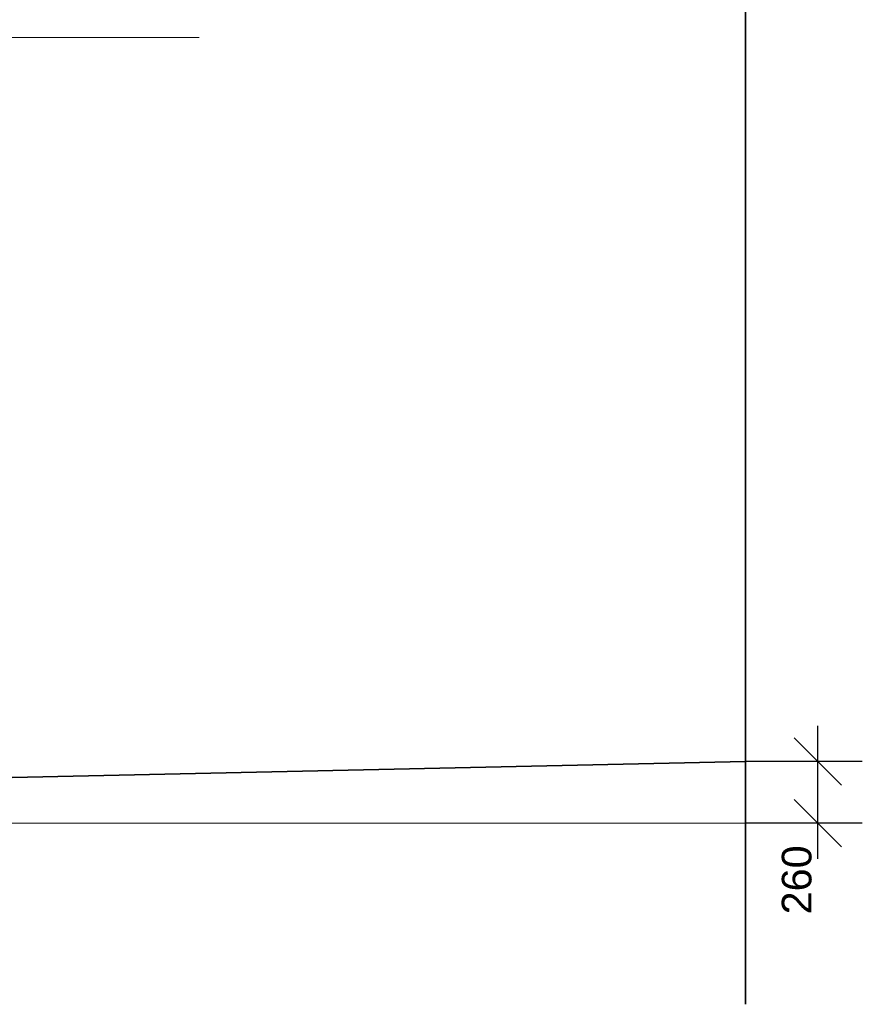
# Model space of a CAD drawing. Header units: millimetres. Extents: x 126830 to 197405, y -10585 to 21156.
# Tile 15 of 100: x 146518 to 150069, y 1167 to 5319. Entities that reach past the tile are written whole.
import ezdxf

# ---------------------------------------------------------------- set-up
doc = ezdxf.new("R2010")
doc.units = ezdxf.units.MM
doc.header["$MEASUREMENT"] = 0
for name, color, linetype in [('Nové_Kóty - SP', 7, 'Continuous'), ('Situace - terén', 7, 'Continuous'), ('TZB - VZT', 7, 'Continuous')]:
    doc.layers.add(name, color=color, linetype=linetype)
doc.styles.add('GENEROVANÝ_STYL_2', font='txt')
doc.dimstyles.new('GENEROVANÝ_STYL__1', dxfattribs={"dimtxt": 125, "dimasz": 190, "dimexe": 0.18, "dimexo": 300, "dimgap": 0, "dimtad": 1, "dimdec": 0, "dimzin": 0, "dimdsep": 46, "dimtxsty": 'GENEROVANÝ_STYL_2', "dimblk": 'ARROWHEAD_6', "dimblk1": 'ARROWHEAD_6', "dimblk2": 'ARROWHEAD_6', "dimcen": 0.09, "dimclrd": 1, "dimclre": 1, "dimclrt": 1, "dimazin": 0, "dimtfac": 1, "dimtdec": 4, "dimtmove": 0, "dimatfit": 3, "dimfxl": 1, "dimtolj": 1, "dimtzin": 0, "dimarcsym": 0})

# ---------------------------------------------------------------- blocks, each defined once
blk = doc.blocks.new('*D74')
at = {"layer": 'Nové_Kóty - SP', "color": 1, "linetype": 'Continuous', "lineweight": 25}
for p, q in [((149881.6, 2190.4), (149881.6, 2340.4)), ((149981.6, 2090.4), (149781.6, 2290.4)), ((150069.1, 2190.4), (149581.6, 2190.4)), ((149881.6, 1930.4), (149881.6, 2190.4)), ((149781.6, 2030.4), (149981.6, 1830.4)), ((150069.1, 1930.4), (149581.6, 1930.4)), ((149881.6, 1780.4), (149881.6, 1930.4))]:
    blk.add_line(p, q, dxfattribs=at)
at = {"layer": 'Nové_Kóty - SP', "color": 1, "lineweight": 25, "insert": (149856.6, 1545.8), "char_height": 125, "attachment_point": 7, "rotation": 90, "style": 'GENEROVANÝ_STYL_2'}
blk.add_mtext('\\A1;{\\pql;\\fArial|b0|i0|c0|p38;260}', dxfattribs=at)
blk = doc.blocks.new('ARROWHEAD_6')
at = {"color": 0, "linetype": 'Continuous', "lineweight": 0}
for p, q in [((-0.5, -0.5), (0.5, 0.5)), ((0, 0), (-1, 0))]:
    blk.add_line(p, q, dxfattribs=at)

msp = doc.modelspace()

# ---------------------------------------------------------------- linework, layer by layer
at = {"layer": 'Situace - terén', "color": 7, "linetype": 'Continuous', "lineweight": 13}
msp.add_line((129738.6, 5243.6), (147273.6, 5243.6), dxfattribs=at)
at = {"layer": 'TZB - VZT', "color": 7, "linetype": 'Continuous', "lineweight": 35}
for p, q in [((149577.4, 8038), (149577.4, 1166.7)), ((131957.3, 1810.4), (149577.4, 2190.4))]:
    msp.add_line(p, q, dxfattribs=at)
at = {"layer": 'TZB - VZT', "color": 21, "linetype": 'Continuous', "lineweight": 20, "true_color": 0xff9955}
msp.add_line((131957.3, 1930.4), (149577.4, 1930.4), dxfattribs=at)

# ---------------------------------------------------------------- dimensions: what is measured, and where the dimension line sits
at = {"layer": 'Nové_Kóty - SP', "color": 1, "linetype": 'Continuous', "lineweight": 25}
dim = msp.add_linear_dim(base=(149881.6, 2190.4), p1=(149577.4, 1930.4), p2=(149577.4, 2190.4), angle=90, dimstyle='GENEROVANÝ_STYL__1', dxfattribs=at)
dim.commit()
dim.dimension.update_dxf_attribs({"geometry": '*D74', "text_midpoint": (149794.1, 1688.7), "dimtype": 160, "text_rotation": 90})

doc.saveas('drawing.dxf')
